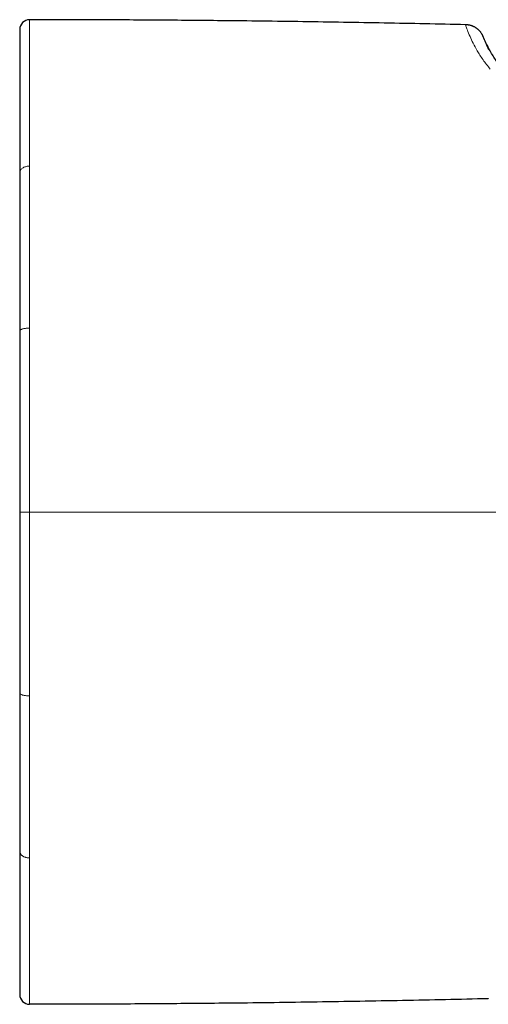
# Model space of a CAD drawing. Header units: millimetres. Extents: x 8 to 1267, y 12 to 1009.
# Tile 57 of 71: x 889 to 913, y 714 to 764. Entities that reach past the tile are written whole.
import ezdxf

# ---------------------------------------------------------------- set-up
doc = ezdxf.new("R2010")
doc.units = ezdxf.units.MM

msp = doc.modelspace()

# ---------------------------------------------------------------- linework, layer by layer
at = {"color": 7, "linetype": 'Continuous', "lineweight": 30}
for p, q in [((911.985, 763.433), (911.942, 763.435)), ((912.836, 762.828), (912.841, 762.816)), ((889.325, 755.915), (889.325, 755.906)), ((889.325, 747.905), (889.325, 747.884)), ((889.325, 729.5), (889.325, 729.475)), ((889.325, 721.469), (889.325, 721.456)), ((913.094, 713.979), (913.092, 713.975))]:
    msp.add_line(p, q, dxfattribs=at)
at = {"color": 252, "linetype": 'Continuous', "lineweight": 0}
for p, q in [((889.825, 756.258), (889.825, 756.276)), ((889.825, 748.031), (889.825, 748.093)), ((889.825, 738.692), (889.325, 738.692)), ((889.825, 729.29), (889.825, 729.353))]:
    msp.add_line(p, q, dxfattribs=at)
at = {"color": 7, "linetype": 'Continuous', "lineweight": 30}
for centre, start, end in [((889.825, 763.192), 89.9713, 180), ((889.825, 714.192), 180, 270.0287)]:
    msp.add_arc(centre, 0.5, start, end, dxfattribs=at)
for points, knots in [([(911.939, 763.436), (910.563, 763.466), (907.811, 763.525), (903.683, 763.592), (899.85, 763.639), (896.312, 763.669), (893.068, 763.687), (890.906, 763.69), (889.825, 763.692)], [0, 0, 0, 0, 0.1866766, 0.3733505, 0.5600199, 0.7066846, 0.8533449, 1, 1, 1, 1]), ([(889.325, 763.192), (889.325, 763.19), (889.325, 763.186), (889.325, 763.153), (889.325, 763.1), (889.325, 763.025), (889.325, 762.929), (889.325, 762.812), (889.325, 762.69), (889.325, 762.574), (889.325, 762.468), (889.325, 762.354), (889.325, 762.233), (889.325, 762.103), (889.325, 761.939), (889.325, 761.734), (889.325, 761.482), (889.325, 761.299), (889.325, 761.207)], [0, 0, 0, 0, 0.070539, 0.141281, 0.212301, 0.28367, 0.355458, 0.427736, 0.500572, 0.546541, 0.592596, 0.638755, 0.685032, 0.731443, 0.778006, 0.851515, 0.925493, 1, 1, 1, 1]), ([(912.841, 762.816), (912.839, 762.822), (912.833, 762.835), (912.823, 762.858), (912.809, 762.888), (912.793, 762.918), (912.776, 762.95), (912.751, 762.99), (912.725, 763.029), (912.694, 763.071), (912.665, 763.107), (912.629, 763.146), (912.589, 763.184), (912.55, 763.217), (912.514, 763.244), (912.479, 763.269), (912.436, 763.296), (912.389, 763.322), (912.343, 763.344), (912.307, 763.359), (912.282, 763.369), (912.259, 763.377), (912.235, 763.386), (912.201, 763.396), (912.165, 763.406), (912.121, 763.416), (912.073, 763.424), (912.031, 763.43), (911.997, 763.433), (911.972, 763.434), (911.956, 763.435), (911.949, 763.435)], [0, 0, 0, 0, 0.014346, 0.032911, 0.051699, 0.082741, 0.112989, 0.141189, 0.199488, 0.23202, 0.271097, 0.312154, 0.353406, 0.388664, 0.416004, 0.447418, 0.488278, 0.545064, 0.595761, 0.63713, 0.671444, 0.704002, 0.738924, 0.783917, 0.830261, 0.872813, 0.911629, 0.946781, 0.966395, 0.985131, 1, 1, 1, 1]), ([(916.108, 759.739), (916.102, 759.741), (915.998, 759.775), (915.798, 759.845), (915.516, 759.959), (915.242, 760.087), (914.979, 760.228), (914.724, 760.386), (914.479, 760.561), (914.261, 760.741), (914.067, 760.922), (913.894, 761.103), (913.727, 761.298), (913.566, 761.508), (913.41, 761.734), (913.26, 761.976), (913.113, 762.239), (912.97, 762.524), (912.882, 762.725), (912.836, 762.828)], [0, 0, 0, 0, 0.0042191, 0.0705852, 0.1358529, 0.2003175, 0.2643273, 0.3282852, 0.392648, 0.4579209, 0.5102037, 0.5636629, 0.6185843, 0.6752579, 0.7339746, 0.7950231, 0.8586877, 0.9276431, 1, 1, 1, 1]), ([(889.325, 761.207), (889.325, 761.115), (889.325, 760.931), (889.325, 760.635), (889.325, 760.326), (889.325, 760.002), (889.325, 759.663), (889.325, 759.31), (889.325, 758.954), (889.325, 758.597), (889.325, 758.244), (889.325, 757.88), (889.325, 757.507), (889.325, 757.124), (889.325, 756.731), (889.325, 756.33), (889.325, 756.053), (889.325, 755.915)], [0, 0, 0, 0, 0.072305, 0.144236, 0.215847, 0.287188, 0.358314, 0.429276, 0.500131, 0.563899, 0.627216, 0.690123, 0.752661, 0.814874, 0.876805, 0.938499, 1, 1, 1, 1]), ([(889.325, 755.906), (889.325, 755.764), (889.325, 755.479), (889.325, 755.035), (889.325, 754.58), (889.325, 754.112), (889.325, 753.635), (889.325, 753.149), (889.325, 752.656), (889.325, 752.32), (889.325, 752.152)], [0, 0, 0, 0, 0.124381, 0.249155, 0.374439, 0.500343, 0.625972, 0.75105, 0.875688, 1, 1, 1, 1]), ([(889.325, 752.152), (889.325, 751.964), (889.325, 751.586), (889.325, 751.005), (889.325, 750.412), (889.325, 749.805), (889.325, 749.184), (889.325, 748.551), (889.325, 748.121), (889.325, 747.905)], [0, 0, 0, 0, 0.139415, 0.279749, 0.421142, 0.563732, 0.707652, 0.853033, 1, 1, 1, 1]), ([(889.325, 747.884), (889.325, 747.659), (889.325, 747.206), (889.325, 746.515), (889.325, 745.812), (889.325, 745.185), (889.325, 744.639), (889.325, 744.177), (889.325, 743.712), (889.325, 743.256), (889.325, 742.737), (889.325, 742.149), (889.325, 741.48), (889.325, 740.799), (889.325, 740.107), (889.325, 739.403), (889.325, 738.93), (889.325, 738.692)], [0, 0, 0, 0, 0.075715, 0.152315, 0.22986, 0.308407, 0.358318, 0.408661, 0.459448, 0.509699, 0.556849, 0.627901, 0.700039, 0.773293, 0.847688, 0.923249, 1, 1, 1, 1]), ([(889.325, 738.692), (889.325, 738.437), (889.325, 737.932), (889.325, 737.181), (889.325, 736.443), (889.325, 735.806), (889.325, 735.267), (889.325, 734.823), (889.325, 734.382), (889.325, 733.932), (889.325, 733.397), (889.325, 732.783), (889.325, 732.104), (889.325, 731.436), (889.325, 730.78), (889.325, 730.134), (889.325, 729.711), (889.325, 729.5)], [0, 0, 0, 0, 0.082095, 0.162792, 0.242121, 0.320112, 0.368465, 0.416311, 0.463658, 0.511521, 0.562539, 0.637642, 0.711807, 0.785079, 0.857503, 0.929127, 1, 1, 1, 1]), ([(889.325, 729.475), (889.325, 729.261), (889.325, 728.834), (889.325, 728.204), (889.325, 727.583), (889.325, 726.973), (889.325, 726.373), (889.325, 725.784), (889.325, 725.268), (889.325, 724.823), (889.325, 724.446), (889.325, 724.077), (889.325, 723.715), (889.325, 723.36), (889.325, 722.991), (889.325, 722.611), (889.325, 722.22), (889.325, 721.838), (889.325, 721.592), (889.325, 721.469)], [0, 0, 0, 0, 0.072436, 0.144453, 0.216117, 0.287497, 0.35866, 0.429675, 0.500612, 0.548276, 0.595657, 0.642777, 0.689659, 0.736325, 0.782798, 0.837355, 0.891714, 0.945916, 1, 1, 1, 1]), ([(889.325, 721.456), (889.325, 721.298), (889.325, 720.983), (889.325, 720.527), (889.325, 720.082), (889.325, 719.65), (889.325, 719.231), (889.325, 718.825), (889.325, 718.48), (889.325, 718.192), (889.325, 717.956), (889.325, 717.727), (889.325, 717.503), (889.325, 717.286), (889.325, 717.035), (889.325, 716.755), (889.325, 716.452), (889.325, 716.167), (889.325, 715.901), (889.325, 715.654), (889.325, 715.427), (889.325, 715.218), (889.325, 715.029), (889.325, 714.858), (889.325, 714.723), (889.325, 714.616), (889.325, 714.533), (889.325, 714.459), (889.325, 714.394), (889.325, 714.338), (889.325, 714.282), (889.325, 714.234), (889.325, 714.199), (889.325, 714.194), (889.325, 714.192)], [0, 0, 0, 0, 0.035123, 0.070374, 0.105788, 0.141396, 0.17723, 0.213324, 0.249707, 0.27285, 0.296013, 0.319203, 0.342428, 0.365695, 0.389013, 0.425772, 0.4627, 0.499825, 0.536223, 0.57234, 0.608203, 0.64384, 0.679277, 0.714545, 0.749671, 0.77342, 0.797063, 0.820607, 0.844063, 0.867441, 0.89075, 0.927261, 0.963665, 1, 1, 1, 1]), ([(913.092, 713.975), (911.644, 713.942), (908.749, 713.877), (904.406, 713.803), (900.373, 713.75), (896.65, 713.717), (893.237, 713.697), (890.962, 713.694), (889.825, 713.692)], [0, 0, 0, 0, 0.186677, 0.37335, 0.56002, 0.706685, 0.853345, 1, 1, 1, 1])]:
    msp.add_open_spline(points, degree=3, knots=knots, dxfattribs=at)
at = {"color": 252, "linetype": 'Continuous', "lineweight": 0}
for points, knots in [([(889.825, 763.692), (889.825, 763.69), (889.825, 763.685), (889.825, 763.65), (889.825, 763.595), (889.825, 763.518), (889.825, 763.42), (889.825, 763.301), (889.825, 763.162), (889.825, 763.004), (889.825, 762.827), (889.825, 762.631), (889.825, 762.417), (889.825, 762.185), (889.825, 761.937), (889.825, 761.757), (889.825, 761.667)], [0, 0, 0, 0, 0.071333, 0.142691, 0.214081, 0.285508, 0.356971, 0.428465, 0.499983, 0.571513, 0.643042, 0.714553, 0.786027, 0.857442, 0.928775, 1, 1, 1, 1]), ([(913.192, 761.179), (913.063, 761.339), (912.794, 761.675), (912.526, 762.116), (912.315, 762.512), (912.145, 762.874), (912.021, 763.178), (911.95, 763.394), (911.943, 763.422), (911.939, 763.436)], [0, 0, 0, 0, 0.119642, 0.250495, 0.371034, 0.500736, 0.664324, 0.82897, 1, 1, 1, 1]), ([(912.841, 762.816), (912.844, 762.806), (912.851, 762.785), (912.917, 762.61), (912.997, 762.398), (913.089, 762.213), (913.117, 762.156)], [0, 0, 0, 0, 0.242731, 0.555043, 0.863137, 1, 1, 1, 1]), ([(889.825, 761.667), (889.825, 761.542), (889.825, 761.292), (889.825, 760.88), (889.825, 760.443), (889.825, 759.98), (889.825, 759.492), (889.825, 758.99), (889.825, 758.476), (889.825, 757.954), (889.825, 757.413), (889.825, 756.857), (889.825, 756.469), (889.825, 756.276)], [0, 0, 0, 0, 0.0958425, 0.1913755, 0.2865283, 0.3812288, 0.4754037, 0.5689801, 0.6565975, 0.7435612, 0.8298163, 0.9153114, 1, 1, 1, 1]), ([(889.825, 756.258), (889.798, 756.257), (889.742, 756.255), (889.658, 756.24), (889.576, 756.215), (889.501, 756.179), (889.436, 756.134), (889.385, 756.082), (889.35, 756.027), (889.328, 755.971), (889.326, 755.934), (889.325, 755.915)], [0, 0, 0, 0, 0.1040296, 0.2137988, 0.3280516, 0.4451472, 0.5631769, 0.6780772, 0.7901489, 0.8978502, 1, 1, 1, 1]), ([(889.825, 756.258), (889.825, 756.109), (889.825, 755.813), (889.825, 755.355), (889.825, 754.89), (889.825, 754.417), (889.825, 753.936), (889.825, 753.448), (889.825, 752.953), (889.825, 752.617), (889.825, 752.449)], [0, 0, 0, 0, 0.128017, 0.255019, 0.381037, 0.506177, 0.630546, 0.754244, 0.877366, 1, 1, 1, 1]), ([(889.825, 752.449), (889.825, 752.275), (889.825, 751.927), (889.825, 751.397), (889.825, 750.86), (889.825, 750.318), (889.825, 749.769), (889.825, 749.216), (889.825, 748.657), (889.825, 748.281), (889.825, 748.093)], [0, 0, 0, 0, 0.12573, 0.251115, 0.376232, 0.50115, 0.625934, 0.750638, 0.875312, 1, 1, 1, 1]), ([(889.825, 748.031), (889.798, 748.031), (889.742, 748.03), (889.658, 748.024), (889.576, 748.013), (889.501, 747.997), (889.436, 747.978), (889.385, 747.956), (889.35, 747.932), (889.328, 747.908), (889.326, 747.892), (889.325, 747.884)], [0, 0, 0, 0, 0.104032, 0.213803, 0.328058, 0.445154, 0.563184, 0.678084, 0.790154, 0.897853, 1, 1, 1, 1]), ([(889.825, 748.031), (889.825, 747.791), (889.825, 747.311), (889.825, 746.582), (889.825, 745.848), (889.825, 745.108), (889.825, 744.364), (889.825, 743.616), (889.825, 742.838), (889.825, 742.033), (889.825, 741.2), (889.825, 740.365), (889.825, 739.529), (889.825, 738.971), (889.825, 738.692)], [0, 0, 0, 0, 0.0794555, 0.158984, 0.2386078, 0.3183415, 0.3981929, 0.4781632, 0.5582476, 0.6464585, 0.734772, 0.8231588, 0.9115824, 1, 1, 1, 1]), ([(889.825, 738.692), (891.283, 738.692), (894.199, 738.692), (898.573, 738.692), (902.947, 738.692), (907.39, 738.692), (911.902, 738.692), (916.484, 738.692), (919.538, 738.692), (921.065, 738.692)], [0, 0, 0, 0, 0.1399874, 0.2799812, 0.4199801, 0.5599827, 0.7066546, 0.8533275, 1, 1, 1, 1]), ([(889.825, 729.353), (889.825, 729.597), (889.825, 730.085), (889.825, 730.824), (889.825, 731.564), (889.825, 732.306), (889.825, 733.051), (889.825, 733.797), (889.825, 734.571), (889.825, 735.371), (889.825, 736.199), (889.825, 737.028), (889.825, 737.86), (889.825, 738.414), (889.825, 738.692)], [0, 0, 0, 0, 0.080949, 0.161507, 0.241757, 0.321771, 0.401616, 0.481352, 0.56103, 0.648666, 0.736342, 0.8241, 0.911977, 1, 1, 1, 1]), ([(889.325, 729.5), (889.326, 729.492), (889.329, 729.476), (889.351, 729.451), (889.388, 729.427), (889.44, 729.405), (889.506, 729.386), (889.581, 729.371), (889.661, 729.36), (889.743, 729.354), (889.798, 729.353), (889.825, 729.353)], [0, 0, 0, 0, 0.104054, 0.213844, 0.328111, 0.445214, 0.563244, 0.678137, 0.790194, 0.897875, 1, 1, 1, 1]), ([(889.825, 721.122), (889.825, 721.267), (889.825, 721.558), (889.825, 722.01), (889.825, 722.473), (889.825, 722.948), (889.825, 723.434), (889.825, 723.929), (889.825, 724.433), (889.825, 724.945), (889.825, 725.464), (889.825, 725.991), (889.825, 726.524), (889.825, 727.064), (889.825, 727.611), (889.825, 728.164), (889.825, 728.724), (889.825, 729.101), (889.825, 729.29)], [0, 0, 0, 0, 0.062489, 0.125127, 0.187869, 0.250669, 0.31348, 0.376252, 0.438935, 0.501479, 0.56385, 0.62609, 0.68826, 0.75042, 0.812624, 0.874925, 0.937368, 1, 1, 1, 1]), ([(889.325, 721.469), (889.325, 721.456), (889.327, 721.426), (889.338, 721.385), (889.357, 721.345), (889.382, 721.307), (889.413, 721.272), (889.449, 721.241), (889.488, 721.213), (889.533, 721.188), (889.584, 721.165), (889.64, 721.147), (889.7, 721.133), (889.762, 721.124), (889.804, 721.123), (889.825, 721.122)], [0, 0, 0, 0, 0.073407, 0.162536, 0.231217, 0.307437, 0.39108, 0.458468, 0.529497, 0.603729, 0.680604, 0.759448, 0.839503, 0.91996, 1, 1, 1, 1]), ([(889.825, 715.708), (889.825, 715.817), (889.825, 716.034), (889.825, 716.389), (889.825, 716.764), (889.825, 717.162), (889.825, 717.581), (889.825, 718.022), (889.825, 718.485), (889.825, 718.97), (889.825, 719.475), (889.825, 720.002), (889.825, 720.549), (889.825, 720.931), (889.825, 721.122)], [0, 0, 0, 0, 0.083426, 0.166822, 0.250186, 0.333516, 0.416815, 0.500089, 0.583346, 0.6666, 0.749868, 0.833172, 0.916539, 1, 1, 1, 1]), ([(889.825, 713.692), (889.825, 713.694), (889.825, 713.699), (889.825, 713.734), (889.825, 713.789), (889.825, 713.866), (889.825, 713.963), (889.825, 714.081), (889.825, 714.219), (889.825, 714.377), (889.825, 714.553), (889.825, 714.748), (889.825, 714.961), (889.825, 715.192), (889.825, 715.44), (889.825, 715.619), (889.825, 715.708)], [0, 0, 0, 0, 0.071667, 0.143231, 0.214717, 0.28615, 0.357547, 0.428924, 0.500293, 0.571663, 0.643038, 0.714422, 0.785815, 0.857212, 0.92861, 1, 1, 1, 1])]:
    msp.add_open_spline(points, degree=3, knots=knots, dxfattribs=at)

doc.saveas('drawing.dxf')
